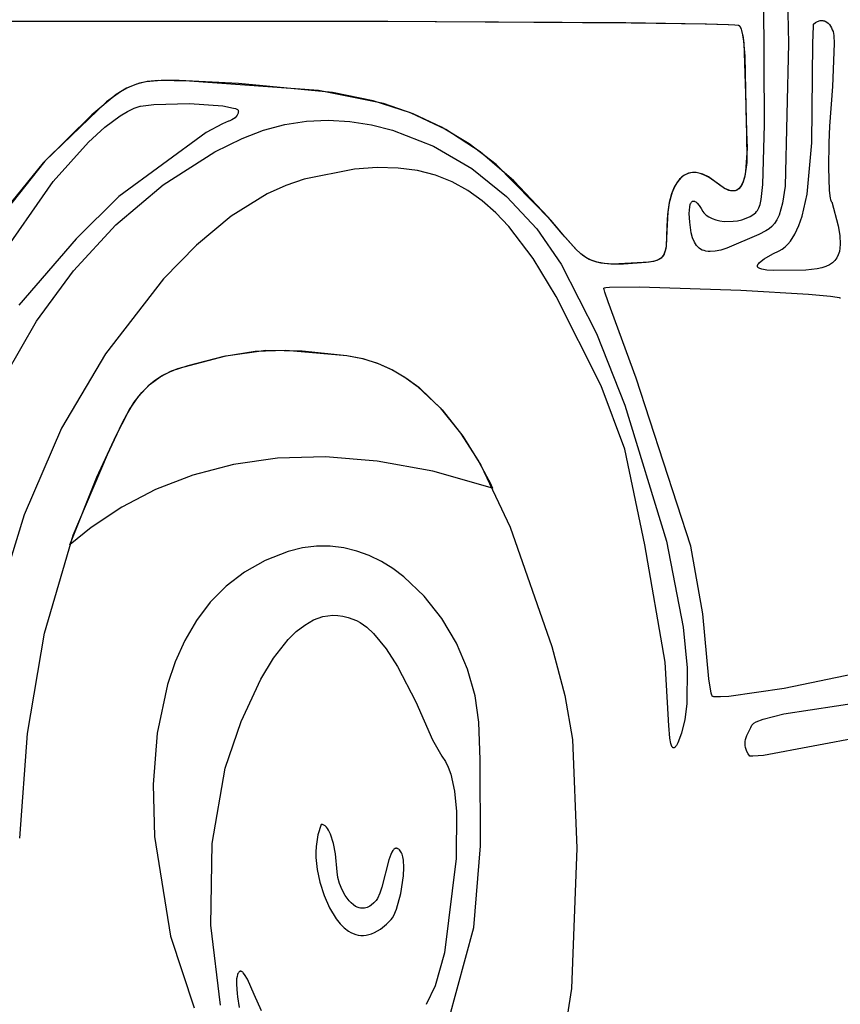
# Model space of a CAD drawing. Extents: x -74.1 to 10.8, y -36.7 to 44.6.
# Tile 178 of 199: x -22.4 to -20.5, y 0.1 to 2.3. Entities that reach past the tile are written whole.
import ezdxf

# ---------------------------------------------------------------- set-up
doc = ezdxf.new("R2010")
doc.units = 0

msp = doc.modelspace()

# ---------------------------------------------------------------- linework, layer by layer
at = {"layer": 'Layer 1', "color": 7, "linetype": 'CONTINUOUS'}
for p, q in [((-20.639637, 3.015648), (-20.627467, 2.294498)), ((-20.681338, 2.110646), (-20.6848, 2.761602)), ((-22.429894, 2.344782), (-21.567932, 2.34478)), ((-22.397723, 2.344841), (-21.530968, 2.344505)), ((-21.567932, 2.34478), (-20.994267, 2.341442)), ((-21.530968, 2.344505), (-20.982044, 2.341137)), ((-20.994267, 2.341442), (-20.815465, 2.338821)), ((-20.982044, 2.341137), (-20.811889, 2.338623)), ((-20.815465, 2.338821), (-20.763557, 2.3373)), ((-20.811889, 2.338623), (-20.762524, 2.337189)), ((-20.763557, 2.3373), (-20.748286, 2.33649)), ((-20.762524, 2.337189), (-20.747973, 2.336431)), ((-20.748286, 2.33649), (-20.740637, 2.335648)), ((-20.747973, 2.336431), (-20.740637, 2.335648)), ((-20.740637, 2.335648), (-20.740201, 2.335513)), ((-20.740637, 2.335648), (-20.739944, 2.335409)), ((-20.740201, 2.335513), (-20.739773, 2.335329)), ((-20.739944, 2.335409), (-20.73927, 2.335044)), ((-20.739773, 2.335329), (-20.739353, 2.335096)), ((-20.739353, 2.335096), (-20.73894, 2.334815)), ((-20.73927, 2.335044), (-20.738615, 2.334555)), ((-20.73894, 2.334815), (-20.738137, 2.334111)), ((-20.738615, 2.334555), (-20.73798, 2.333947)), ((-20.738137, 2.334111), (-20.737363, 2.333222)), ((-20.73798, 2.333947), (-20.737363, 2.333222)), ((-20.57097, 2.333579), (-20.570808, 2.335638)), ((-20.570808, 2.335638), (-20.570724, 2.336649)), ((-20.570724, 2.336649), (-20.570681, 2.33715)), ((-20.570681, 2.33715), (-20.570659, 2.3374)), ((-20.570659, 2.3374), (-20.570648, 2.337524)), ((-20.570648, 2.337524), (-20.570643, 2.337586)), ((-20.570635, 2.33765), (-20.566249, 2.341324)), ((-20.566249, 2.341324), (-20.561955, 2.34392)), ((-20.561955, 2.34392), (-20.55985, 2.344837)), ((-20.55985, 2.344837), (-20.557776, 2.345513)), ((-20.557776, 2.345513), (-20.555738, 2.345958)), ((-20.555738, 2.345958), (-20.553736, 2.346181)), ((-20.553736, 2.346181), (-20.551776, 2.346192)), ((-20.551776, 2.346192), (-20.549859, 2.346)), ((-20.549859, 2.346), (-20.547989, 2.345616)), ((-20.547989, 2.345616), (-20.546168, 2.345047)), ((-20.546168, 2.345047), (-20.5444, 2.344305)), ((-20.5444, 2.344305), (-20.541032, 2.342336)), ((-20.541032, 2.342336), (-20.53791, 2.339787)), ((-20.53791, 2.339787), (-20.535057, 2.336733)), ((-20.535057, 2.336733), (-20.532497, 2.333251)), ((-20.737363, 2.333222), (-20.736618, 2.332156)), ((-20.737363, 2.333222), (-20.736184, 2.331433)), ((-20.736618, 2.332156), (-20.735212, 2.32951)), ((-20.736184, 2.331433), (-20.735077, 2.329209)), ((-20.735212, 2.32951), (-20.733914, 2.326217)), ((-20.735077, 2.329209), (-20.733068, 2.323552)), ((-20.733914, 2.326217), (-20.731629, 2.317872)), ((-20.733068, 2.323552), (-20.729815, 2.30804)), ((-20.731629, 2.317872), (-20.728178, 2.295393)), ((-20.572515, 2.294617), (-20.57097, 2.333579)), ((-20.532497, 2.333251), (-20.530253, 2.329418)), ((-20.530253, 2.329418), (-20.528349, 2.325309)), ((-20.528349, 2.325309), (-20.526809, 2.321003)), ((-20.526809, 2.321003), (-20.525656, 2.316574)), ((-20.525656, 2.316574), (-20.524914, 2.312101)), ((-20.524914, 2.312101), (-20.523979, 2.294124)), ((-20.729815, 2.30804), (-20.725875, 2.265369)), ((-20.728178, 2.295393), (-20.72435, 2.180899)), ((-20.627467, 2.294498), (-20.634667, 1.971976)), ((-20.574295, 2.070308), (-20.572515, 2.294617)), ((-20.523979, 2.294124), (-20.528103, 2.196835)), ((-20.725875, 2.265369), (-20.722779, 2.112566)), ((-22.098122, 2.202584), (-22.120876, 2.19305)), ((-22.091585, 2.20453), (-22.10599, 2.199784)), ((-22.0742, 2.208221), (-22.098122, 2.202584)), ((-22.076538, 2.207837), (-22.091585, 2.20453)), ((-22.042861, 2.210873), (-22.076538, 2.207837)), ((-22.047415, 2.210718), (-22.0742, 2.208221)), ((-21.978472, 2.209316), (-22.047415, 2.210718)), ((-22.001647, 2.210369), (-22.042861, 2.210873)), ((-21.867704, 2.20362), (-22.001647, 2.210369)), ((-21.687418, 2.188048), (-21.978472, 2.209316)), ((-21.655869, 2.183497), (-21.867704, 2.20362)), ((-22.144159, 2.178863), (-22.199091, 2.133506)), ((-22.134528, 2.185236), (-22.165464, 2.162717)), ((-22.120876, 2.19305), (-22.144159, 2.178863)), ((-22.120166, 2.193414), (-22.134528, 2.185236)), ((-22.10599, 2.199784), (-22.120166, 2.193414)), ((-21.540564, 2.158462), (-21.687418, 2.188048)), ((-21.564418, 2.164959), (-21.655869, 2.183497)), ((-20.72435, 2.180899), (-20.721847, 2.095746)), ((-20.528103, 2.196835), (-20.534713, 2.107531)), ((-22.165464, 2.162717), (-22.304982, 2.028967)), ((-22.089295, 2.152719), (-22.058738, 2.15671)), ((-22.058738, 2.15671), (-21.97855, 2.158449)), ((-21.97855, 2.158449), (-21.903682, 2.15324)), ((-21.479857, 2.137925), (-21.564418, 2.164959)), ((-21.473735, 2.135496), (-21.540564, 2.158462)), ((-22.134785, 2.131212), (-22.118786, 2.14079)), ((-22.118786, 2.14079), (-22.103742, 2.147967)), ((-22.103742, 2.147967), (-22.089742, 2.152622)), ((-22.089742, 2.152622), (-22.089295, 2.152719)), ((-21.903682, 2.15324), (-21.878983, 2.148523)), ((-21.878983, 2.148523), (-21.874879, 2.147155)), ((-21.874879, 2.147155), (-21.871741, 2.145718)), ((-21.871741, 2.145718), (-21.870556, 2.144975)), ((-21.870045, 2.133678), (-21.870896, 2.132209)), ((-21.870556, 2.144975), (-21.869637, 2.144215)), ((-21.869362, 2.135164), (-21.870045, 2.133678)), ((-21.869637, 2.144215), (-21.869281, 2.143829)), ((-21.868851, 2.136661), (-21.869362, 2.135164)), ((-21.869281, 2.143829), (-21.868995, 2.143439)), ((-21.868995, 2.143439), (-21.86878, 2.143046)), ((-21.868519, 2.138164), (-21.868851, 2.136661)), ((-21.86878, 2.143046), (-21.868637, 2.142648)), ((-21.868637, 2.142648), (-21.868407, 2.141164)), ((-21.868369, 2.139667), (-21.868519, 2.138164)), ((-21.868407, 2.141164), (-21.868369, 2.139667)), ((-21.400119, 2.100261), (-21.479857, 2.137925)), ((-21.409893, 2.105623), (-21.473735, 2.135496)), ((-22.199091, 2.133506), (-22.308504, 2.025064)), ((-22.169292, 2.105336), (-22.134785, 2.131212)), ((-21.904012, 2.11321), (-21.940834, 2.092946)), ((-21.890643, 2.118646), (-21.904012, 2.11321)), ((-21.890549, 2.118678), (-21.890626, 2.118652)), ((-21.889938, 2.118886), (-21.890549, 2.118678)), ((-21.887564, 2.119775), (-21.889938, 2.118886)), ((-21.883161, 2.121793), (-21.887564, 2.119775)), ((-21.879254, 2.124093), (-21.883161, 2.121793)), ((-21.875881, 2.126627), (-21.879254, 2.124093)), ((-21.873082, 2.129348), (-21.875881, 2.126627)), ((-21.870896, 2.132209), (-21.873082, 2.129348)), ((-21.811803, 2.098741), (-21.763333, 2.111579)), ((-21.763333, 2.111579), (-21.714456, 2.118912)), ((-21.714456, 2.118912), (-21.665444, 2.121009)), ((-21.665444, 2.121009), (-21.616569, 2.118142)), ((-21.616569, 2.118142), (-21.568103, 2.110581)), ((-20.722779, 2.112566), (-20.720688, 2.058217)), ((-22.206555, 2.071303), (-22.169292, 2.105336)), ((-21.940834, 2.092946), (-22.137999, 1.949222)), ((-21.859593, 2.080126), (-21.811803, 2.098741)), ((-21.568103, 2.110581), (-21.520317, 2.098597)), ((-21.520317, 2.098597), (-21.427874, 2.062443)), ((-21.347981, 2.067753), (-21.409893, 2.105623)), ((-21.323138, 2.049833), (-21.400119, 2.100261)), ((-20.721847, 2.095746), (-20.721558, 2.02586)), ((-20.685128, 1.975618), (-20.681338, 2.110646)), ((-20.534713, 2.107531), (-20.535973, 2.069658)), ((-22.286511, 1.982632), (-22.206555, 2.071303)), ((-21.9211, 2.049459), (-21.859593, 2.080126)), ((-21.286941, 2.020791), (-21.347981, 2.067753)), ((-20.58528, 1.954315), (-20.574295, 2.070308)), ((-20.535973, 2.069658), (-20.53706, 2.014042)), ((-22.037918, 1.974822), (-21.9211, 2.049459)), ((-21.427874, 2.062443), (-21.341417, 2.011844)), ((-21.246848, 1.984506), (-21.323138, 2.049833)), ((-20.720688, 2.058217), (-20.723939, 2.004223)), ((-22.304982, 2.028967), (-22.408401, 1.898642)), ((-22.308504, 2.025064), (-22.392026, 1.92155)), ((-20.721558, 2.02586), (-20.725752, 1.994836)), ((-21.606032, 2.010639), (-21.71974, 1.988082)), ((-21.555009, 2.014364), (-21.606032, 2.010639)), ((-21.507794, 2.013182), (-21.555009, 2.014364)), ((-21.464077, 2.007256), (-21.507794, 2.013182)), ((-21.423549, 1.996749), (-21.464077, 2.007256)), ((-21.341417, 2.011844), (-21.263119, 1.948966)), ((-21.163244, 1.895225), (-21.286941, 2.020791)), ((-20.855246, 2.000366), (-20.858754, 1.998821)), ((-20.852974, 2.00116), (-20.857457, 1.999439)), ((-20.851581, 2.001573), (-20.855246, 2.000366)), ((-20.848244, 2.00234), (-20.852974, 2.00116)), ((-20.847757, 2.002427), (-20.851581, 2.001573)), ((-20.843261, 2.00295), (-20.848244, 2.00234)), ((-20.843771, 2.002916), (-20.847757, 2.002427)), ((-20.839621, 2.003023), (-20.843771, 2.002916)), ((-20.838023, 2.002962), (-20.843261, 2.00295)), ((-20.835306, 2.002735), (-20.839621, 2.003023)), ((-20.832524, 2.002348), (-20.838023, 2.002962)), ((-20.826171, 2.000915), (-20.835306, 2.002735)), ((-20.826762, 2.001079), (-20.832524, 2.002348)), ((-20.820731, 1.999126), (-20.826762, 2.001079)), ((-20.816348, 1.997337), (-20.826171, 2.000915)), ((-20.723939, 2.004223), (-20.726239, 1.992787)), ((-20.53706, 2.014042), (-20.535705, 1.96245)), ((-22.448279, 1.749906), (-22.286511, 1.982632)), ((-21.71974, 1.988082), (-21.761505, 1.974055)), ((-21.385898, 1.981823), (-21.423549, 1.996749)), ((-21.350816, 1.962642), (-21.385898, 1.981823)), ((-21.169182, 1.902148), (-21.246848, 1.984506)), ((-20.879379, 1.979331), (-20.884889, 1.969582)), ((-20.879081, 1.979784), (-20.883592, 1.972136)), ((-20.872992, 1.987707), (-20.879379, 1.979331)), ((-20.874007, 1.986547), (-20.879081, 1.979784)), ((-20.868355, 1.992309), (-20.874007, 1.986547)), ((-20.86946, 1.991311), (-20.872992, 1.987707)), ((-20.865696, 1.994486), (-20.86946, 1.991311)), ((-20.862107, 1.996954), (-20.868355, 1.992309)), ((-20.861696, 1.997205), (-20.865696, 1.994486)), ((-20.858754, 1.998821), (-20.862107, 1.996954)), ((-20.857457, 1.999439), (-20.861696, 1.997205)), ((-20.807849, 1.993058), (-20.820731, 1.999126)), ((-20.805821, 1.991888), (-20.816348, 1.997337)), ((-20.778946, 1.972207), (-20.807849, 1.993058)), ((-20.782619, 1.975011), (-20.805821, 1.991888)), ((-20.72931, 1.982711), (-20.733237, 1.974263)), ((-20.729529, 1.982133), (-20.731912, 1.976712)), ((-20.725752, 1.994836), (-20.729529, 1.982133)), ((-20.726239, 1.992787), (-20.72931, 1.982711)), ((-22.144688, 1.884721), (-22.037918, 1.974822)), ((-21.761505, 1.974055), (-21.802984, 1.955078)), ((-21.317992, 1.939368), (-21.350816, 1.962642)), ((-20.889554, 1.95869), (-20.896481, 1.934379)), ((-20.883592, 1.972136), (-20.890993, 1.954649)), ((-20.884889, 1.969582), (-20.889554, 1.95869)), ((-20.771363, 1.967223), (-20.782619, 1.975011)), ((-20.772025, 1.967611), (-20.778946, 1.972207)), ((-20.765654, 1.96431), (-20.772025, 1.967611)), ((-20.766267, 1.964584), (-20.771363, 1.967223)), ((-20.761509, 1.962736), (-20.766267, 1.964584)), ((-20.75981, 1.96224), (-20.765654, 1.96431)), ((-20.75708, 1.961646), (-20.761509, 1.962736)), ((-20.75708, 1.961646), (-20.75981, 1.96224)), ((-20.754474, 1.961335), (-20.75708, 1.961646)), ((-20.752969, 1.961281), (-20.75708, 1.961646)), ((-20.75199, 1.961299), (-20.754474, 1.961335)), ((-20.751029, 1.96136), (-20.752969, 1.961281)), ((-20.749624, 1.96153), (-20.75199, 1.961299)), ((-20.749165, 1.961608), (-20.751029, 1.96136)), ((-20.747374, 1.962019), (-20.749624, 1.96153)), ((-20.747374, 1.962019), (-20.749165, 1.961608)), ((-20.745238, 1.962759), (-20.747374, 1.962019)), ((-20.745656, 1.962592), (-20.747374, 1.962019)), ((-20.744009, 1.96332), (-20.745656, 1.962592)), ((-20.743212, 1.963741), (-20.745238, 1.962759)), ((-20.742433, 1.9642), (-20.744009, 1.96332)), ((-20.741295, 1.964957), (-20.743212, 1.963741)), ((-20.740924, 1.965228), (-20.742433, 1.9642)), ((-20.739483, 1.966399), (-20.741295, 1.964957)), ((-20.738108, 1.96771), (-20.740924, 1.965228)), ((-20.737774, 1.968059), (-20.739483, 1.966399)), ((-20.735549, 1.970733), (-20.738108, 1.96771)), ((-20.734653, 1.971999), (-20.737774, 1.968059)), ((-20.733237, 1.974263), (-20.735549, 1.970733)), ((-20.731912, 1.976712), (-20.734653, 1.971999)), ((-20.688813, 1.941996), (-20.685128, 1.975618)), ((-20.634667, 1.971976), (-20.640651, 1.933436)), ((-20.535705, 1.96245), (-20.533402, 1.944965)), ((-22.137999, 1.949222), (-22.233997, 1.853294)), ((-21.802984, 1.955078), (-21.884462, 1.904104)), ((-21.287117, 1.912165), (-21.317992, 1.939368)), ((-21.263119, 1.948966), (-21.195157, 1.875975)), ((-20.896481, 1.934379), (-20.900422, 1.908213)), ((-20.896346, 1.935017), (-20.899782, 1.914168)), ((-20.890993, 1.954649), (-20.896346, 1.935017)), ((-20.847931, 1.933016), (-20.846998, 1.934842)), ((-20.846998, 1.934842), (-20.845953, 1.93631)), ((-20.845953, 1.93631), (-20.845389, 1.936908)), ((-20.845389, 1.936908), (-20.844799, 1.937413)), ((-20.844799, 1.937413), (-20.844182, 1.937826)), ((-20.844182, 1.937826), (-20.843539, 1.938145)), ((-20.843539, 1.938145), (-20.84287, 1.93837)), ((-20.84287, 1.93837), (-20.842175, 1.9385)), ((-20.842175, 1.9385), (-20.841455, 1.938534)), ((-20.841455, 1.938534), (-20.84071, 1.938472)), ((-20.84071, 1.938472), (-20.83994, 1.938312)), ((-20.83994, 1.938312), (-20.839147, 1.938054)), ((-20.839147, 1.938054), (-20.838329, 1.937698)), ((-20.838329, 1.937698), (-20.836622, 1.936686)), ((-20.836622, 1.936686), (-20.834824, 1.935271)), ((-20.834824, 1.935271), (-20.832937, 1.933445)), ((-20.691213, 1.93106), (-20.688813, 1.941996)), ((-20.59648, 1.904667), (-20.58528, 1.954315)), ((-20.533402, 1.944965), (-20.532609, 1.94192)), ((-20.532609, 1.94192), (-20.53172, 1.93949)), ((-20.53172, 1.93949), (-20.531238, 1.93852)), ((-20.531238, 1.93852), (-20.530731, 1.937719)), ((-20.530731, 1.937719), (-20.530197, 1.937093)), ((-20.530197, 1.937093), (-20.529921, 1.936848)), ((-20.529921, 1.936848), (-20.529637, 1.936648)), ((-20.529637, 1.936648), (-20.515476, 1.882982)), ((-21.257881, 1.881195), (-21.287117, 1.912165)), ((-20.899782, 1.914168), (-20.901678, 1.8714)), ((-20.851123, 1.91068), (-20.850036, 1.925441)), ((-20.850036, 1.925441), (-20.84875, 1.930836)), ((-20.84875, 1.930836), (-20.847931, 1.933016)), ((-20.832937, 1.933445), (-20.828904, 1.928539)), ((-20.828904, 1.928539), (-20.824545, 1.921922)), ((-20.824545, 1.921922), (-20.820648, 1.915079)), ((-20.820648, 1.915079), (-20.818536, 1.912215)), ((-20.818536, 1.912215), (-20.816072, 1.909534)), ((-20.705701, 1.908867), (-20.701017, 1.912837)), ((-20.701017, 1.912837), (-20.699089, 1.914896)), ((-20.699089, 1.914896), (-20.697284, 1.917223)), ((-20.697284, 1.917223), (-20.695598, 1.919909)), ((-20.695598, 1.919909), (-20.694026, 1.923049)), ((-20.694026, 1.923049), (-20.691213, 1.93106)), ((-20.640651, 1.933436), (-20.648617, 1.906347)), ((-21.884462, 1.904104), (-21.962942, 1.838815)), ((-21.13676, 1.863978), (-21.169182, 1.902148)), ((-21.14699, 1.876056), (-21.163244, 1.895225)), ((-20.900422, 1.908213), (-20.901637, 1.881912)), ((-20.850092, 1.890942), (-20.851123, 1.91068)), ((-20.846514, 1.866491), (-20.850092, 1.890942)), ((-20.816072, 1.909534), (-20.813279, 1.907038)), ((-20.813279, 1.907038), (-20.806794, 1.902612)), ((-20.806794, 1.902612), (-20.79926, 1.898957)), ((-20.79926, 1.898957), (-20.790857, 1.896089)), ((-20.790857, 1.896089), (-20.781763, 1.894029)), ((-20.781763, 1.894029), (-20.772159, 1.892796)), ((-20.772159, 1.892796), (-20.752137, 1.892881)), ((-20.752137, 1.892881), (-20.742077, 1.894239)), ((-20.742077, 1.894239), (-20.732225, 1.896497)), ((-20.732225, 1.896497), (-20.722758, 1.899675)), ((-20.722758, 1.899675), (-20.713857, 1.903792)), ((-20.713857, 1.903792), (-20.705701, 1.908867)), ((-20.653392, 1.896256), (-20.65872, 1.888017)), ((-20.648617, 1.906347), (-20.653392, 1.896256)), ((-20.603905, 1.883095), (-20.59648, 1.904667)), ((-22.240361, 1.7814), (-22.144688, 1.884721)), ((-21.203085, 1.808607), (-21.257881, 1.881195)), ((-21.195157, 1.875975), (-21.140184, 1.795876)), ((-21.131815, 1.858117), (-21.14699, 1.876056)), ((-20.901637, 1.881912), (-20.903484, 1.836276)), ((-20.901678, 1.8714), (-20.903427, 1.8367)), ((-20.678219, 1.871054), (-20.694339, 1.86284)), ((-20.671115, 1.875753), (-20.678219, 1.871054)), ((-20.664621, 1.881295), (-20.671115, 1.875753)), ((-20.65872, 1.888017), (-20.664621, 1.881295)), ((-20.612699, 1.864133), (-20.603905, 1.883095)), ((-20.515476, 1.882982), (-20.511571, 1.860559)), ((-22.233997, 1.853294), (-22.363373, 1.703937)), ((-21.105193, 1.828202), (-21.13676, 1.863978)), ((-21.106957, 1.829992), (-21.131815, 1.858117)), ((-20.843492, 1.855335), (-20.846514, 1.866491)), ((-20.839588, 1.84593), (-20.843492, 1.855335)), ((-20.837278, 1.84188), (-20.839588, 1.84593)), ((-20.694339, 1.86284), (-20.766083, 1.831992)), ((-20.628703, 1.841313), (-20.622974, 1.848114)), ((-20.622974, 1.848114), (-20.612699, 1.864133)), ((-20.511571, 1.860559), (-20.510424, 1.841023)), ((-21.962942, 1.838815), (-22.037187, 1.762866)), ((-21.095801, 1.819489), (-21.106957, 1.829992)), ((-21.091273, 1.815849), (-21.105193, 1.828202)), ((-20.905902, 1.824706), (-20.907701, 1.819842)), ((-20.904893, 1.828473), (-20.906863, 1.821883)), ((-20.903427, 1.8367), (-20.905902, 1.824706)), ((-20.903484, 1.836276), (-20.904893, 1.828473)), ((-20.834715, 1.838262), (-20.837278, 1.84188)), ((-20.831887, 1.835075), (-20.834715, 1.838262)), ((-20.828783, 1.832317), (-20.831887, 1.835075)), ((-20.825394, 1.829985), (-20.828783, 1.832317)), ((-20.821707, 1.828079), (-20.825394, 1.829985)), ((-20.817712, 1.826596), (-20.821707, 1.828079)), ((-20.813398, 1.825534), (-20.817712, 1.826596)), ((-20.808754, 1.824892), (-20.813398, 1.825534)), ((-20.803769, 1.824667), (-20.808754, 1.824892)), ((-20.792732, 1.825465), (-20.803769, 1.824667)), ((-20.780199, 1.827911), (-20.792732, 1.825465)), ((-20.766083, 1.831992), (-20.780199, 1.827911)), ((-20.662197, 1.81939), (-20.648425, 1.826236)), ((-20.648425, 1.826236), (-20.641414, 1.830332)), ((-20.641414, 1.830332), (-20.634845, 1.835371)), ((-20.634845, 1.835371), (-20.628703, 1.841313)), ((-20.512513, 1.824335), (-20.514922, 1.817046)), ((-20.511034, 1.832326), (-20.512513, 1.824335)), ((-20.510424, 1.841023), (-20.511034, 1.832326)), ((-21.151125, 1.722907), (-21.203085, 1.808607)), ((-21.084512, 1.811148), (-21.095801, 1.819489)), ((-21.084149, 1.810921), (-21.091273, 1.815849)), ((-21.072353, 1.804811), (-21.084512, 1.811148)), ((-21.076676, 1.806774), (-21.084149, 1.810921)), ((-21.068675, 1.803369), (-21.076676, 1.806774)), ((-21.058586, 1.80032), (-21.072353, 1.804811)), ((-21.059965, 1.800667), (-21.068675, 1.803369)), ((-21.050367, 1.798631), (-21.059965, 1.800667)), ((-21.042477, 1.797516), (-21.058586, 1.80032)), ((-20.941715, 1.800383), (-21.023287, 1.796242)), ((-20.931754, 1.802198), (-20.948627, 1.799551)), ((-20.929294, 1.802827), (-20.941715, 1.800383)), ((-20.925085, 1.804165), (-20.931754, 1.802198)), ((-20.924178, 1.804508), (-20.929294, 1.802827)), ((-20.919475, 1.806716), (-20.925085, 1.804165)), ((-20.919732, 1.806572), (-20.924178, 1.804508)), ((-20.915907, 1.809079), (-20.919732, 1.806572)), ((-20.917038, 1.808245), (-20.919475, 1.806716)), ((-20.914832, 1.809963), (-20.917038, 1.808245)), ((-20.912658, 1.812087), (-20.915907, 1.809079)), ((-20.912845, 1.811883), (-20.914832, 1.809963)), ((-20.911066, 1.814022), (-20.912845, 1.811883)), ((-20.909938, 1.815655), (-20.912658, 1.812087)), ((-20.909483, 1.816391), (-20.911066, 1.814022)), ((-20.907701, 1.819842), (-20.909938, 1.815655)), ((-20.908086, 1.819007), (-20.909483, 1.816391)), ((-20.906863, 1.821883), (-20.908086, 1.819007)), ((-20.693639, 1.798833), (-20.68904, 1.803021)), ((-20.68904, 1.803021), (-20.682369, 1.807817)), ((-20.682369, 1.807817), (-20.662197, 1.81939)), ((-20.522765, 1.804556), (-20.52832, 1.799343)), ((-20.518319, 1.810455), (-20.522765, 1.804556)), ((-20.514922, 1.817046), (-20.518319, 1.810455)), ((-22.32389, 1.667104), (-22.240361, 1.7814)), ((-21.140184, 1.795876), (-21.060256, 1.639346)), ((-21.027786, 1.796398), (-21.050367, 1.798631)), ((-21.023287, 1.796242), (-21.042477, 1.797516)), ((-20.999493, 1.796362), (-21.027786, 1.796398)), ((-20.948627, 1.799551), (-20.999493, 1.796362)), ((-20.697242, 1.792118), (-20.697169, 1.792844)), ((-20.697215, 1.791422), (-20.697242, 1.792118)), ((-20.69709, 1.790756), (-20.697215, 1.791422)), ((-20.697169, 1.792844), (-20.696992, 1.793602)), ((-20.696869, 1.790119), (-20.69709, 1.790756)), ((-20.696992, 1.793602), (-20.696711, 1.794391)), ((-20.696555, 1.789511), (-20.696869, 1.790119)), ((-20.696711, 1.794391), (-20.696322, 1.795212)), ((-20.69615, 1.78893), (-20.696555, 1.789511)), ((-20.696322, 1.795212), (-20.69521, 1.796954)), ((-20.695657, 1.788377), (-20.69615, 1.78893)), ((-20.695078, 1.787851), (-20.695657, 1.788377)), ((-20.69521, 1.796954), (-20.693639, 1.798833)), ((-20.693671, 1.786875), (-20.695078, 1.787851)), ((-20.691949, 1.785999), (-20.693671, 1.786875)), ((-20.687637, 1.784523), (-20.691949, 1.785999)), ((-20.676083, 1.782541), (-20.687637, 1.784523)), ((-20.661652, 1.781581), (-20.676083, 1.782541)), ((-20.588293, 1.782224), (-20.661652, 1.781581)), ((-20.562828, 1.785268), (-20.588293, 1.782224)), ((-20.552238, 1.787781), (-20.562828, 1.785268)), ((-20.542996, 1.790961), (-20.552238, 1.787781)), ((-20.535044, 1.794813), (-20.542996, 1.790961)), ((-20.52832, 1.799343), (-20.535044, 1.794813)), ((-22.037187, 1.762866), (-22.168038, 1.593604)), ((-21.043637, 1.74163), (-21.043634, 1.741701)), ((-21.043633, 1.741533), (-21.043637, 1.74163)), ((-21.043634, 1.741701), (-21.043626, 1.741744)), ((-21.043611, 1.741299), (-21.043633, 1.741533)), ((-21.043626, 1.741744), (-21.043613, 1.741787)), ((-21.043613, 1.741787), (-21.043596, 1.74183)), ((-21.043505, 1.74067), (-21.043611, 1.741299)), ((-21.043596, 1.74183), (-21.043575, 1.741873)), ((-21.043575, 1.741873), (-21.043517, 1.741957)), ((-21.043517, 1.741957), (-21.043442, 1.74204)), ((-21.043053, 1.738789), (-21.043505, 1.74067)), ((-21.043442, 1.74204), (-21.043349, 1.742122)), ((-21.043349, 1.742122), (-21.043108, 1.742281)), ((-21.043108, 1.742281), (-21.042795, 1.742437)), ((-21.041222, 1.732619), (-21.043053, 1.738789)), ((-21.042795, 1.742437), (-21.041958, 1.742733)), ((-21.041958, 1.742733), (-21.039457, 1.74327)), ((-21.039457, 1.74327), (-21.031309, 1.744128)), ((-21.031309, 1.744128), (-20.963467, 1.744974)), ((-20.963467, 1.744974), (-20.734766, 1.737528)), ((-20.734766, 1.737528), (-20.582146, 1.72854)), ((-21.049753, 1.521842), (-21.151125, 1.722907)), ((-21.034116, 1.711384), (-21.041222, 1.732619)), ((-20.970661, 1.538455), (-21.034116, 1.711384)), ((-20.582146, 1.72854), (-20.532179, 1.723907)), ((-20.532179, 1.723907), (-20.517346, 1.721709)), ((-20.517346, 1.721709), (-20.512912, 1.720659)), ((-20.512912, 1.720659), (-20.511497, 1.720148)), ((-20.511497, 1.720148), (-20.510997, 1.719897)), ((-20.510997, 1.719897), (-20.510799, 1.719772)), ((-20.510799, 1.719772), (-20.510637, 1.719648)), ((-20.510637, 1.719648), (-20.510288, 1.719255)), ((-22.394226, 1.544076), (-22.32389, 1.667104)), ((-21.060256, 1.639346), (-20.99611, 1.477998)), ((-21.89666, 1.589398), (-21.806556, 1.601616)), ((-21.83027, 1.599851), (-21.761415, 1.602168)), ((-21.806556, 1.601616), (-21.724341, 1.600354)), ((-21.761415, 1.602168), (-21.623637, 1.589648)), ((-21.724341, 1.600354), (-21.623637, 1.589648)), ((-22.168038, 1.593604), (-22.267138, 1.425557)), ((-22.004569, 1.56036), (-21.89666, 1.589398)), ((-21.981793, 1.567249), (-21.900345, 1.588607)), ((-21.900345, 1.588607), (-21.83027, 1.599851)), ((-21.623637, 1.589648), (-21.587453, 1.582926)), ((-21.623637, 1.589648), (-21.588252, 1.583139)), ((-21.588252, 1.583139), (-21.554713, 1.572712)), ((-21.587453, 1.582926), (-21.5532, 1.572109)), ((-22.023147, 1.553449), (-22.004569, 1.56036)), ((-22.019013, 1.555191), (-21.981793, 1.567249)), ((-21.554713, 1.572712), (-21.522964, 1.558664)), ((-21.5532, 1.572109), (-21.520817, 1.557512)), ((-21.522964, 1.558664), (-21.492949, 1.541288)), ((-21.520817, 1.557512), (-21.490238, 1.539451)), ((-22.069245, 1.523694), (-22.055336, 1.534985)), ((-22.067189, 1.525514), (-22.044889, 1.542032)), ((-22.055336, 1.534985), (-22.04002, 1.544947)), ((-22.044889, 1.542032), (-22.019013, 1.555191)), ((-22.04002, 1.544947), (-22.023147, 1.553449)), ((-21.492949, 1.541288), (-21.464608, 1.520879)), ((-21.490238, 1.539451), (-21.461401, 1.51824)), ((-20.847585, 1.159454), (-20.970661, 1.538455)), ((-22.093434, 1.49765), (-22.069245, 1.523694)), ((-22.086454, 1.506113), (-22.067189, 1.525514)), ((-21.464608, 1.520879), (-21.412724, 1.472143)), ((-21.461401, 1.51824), (-21.408696, 1.467631)), ((-20.996426, 1.378305), (-21.049753, 1.521842)), ((-22.113776, 1.467862), (-22.093434, 1.49765)), ((-22.103227, 1.484306), (-22.086454, 1.506113)), ((-22.131458, 1.435377), (-22.113776, 1.467862)), ((-22.118047, 1.460569), (-22.103227, 1.484306)), ((-21.412724, 1.472143), (-21.366856, 1.414812)), ((-21.408696, 1.467631), (-21.362193, 1.408206)), ((-20.99611, 1.477998), (-20.902131, 1.170809)), ((-22.143997, 1.409215), (-22.118047, 1.460569)), ((-22.267138, 1.425557), (-22.351492, 1.230213)), ((-22.163603, 1.366508), (-22.131458, 1.435377)), ((-22.187428, 1.315576), (-22.143997, 1.409215)), ((-21.366856, 1.414812), (-21.326544, 1.351244)), ((-21.362193, 1.408206), (-21.321383, 1.342485)), ((-20.951274, 1.162618), (-20.996426, 1.378305)), ((-22.241308, 1.18419), (-22.163603, 1.366508)), ((-21.780067, 1.35815), (-21.879668, 1.344083)), ((-21.672078, 1.361085), (-21.780067, 1.35815)), ((-21.555391, 1.351645), (-21.672078, 1.361085)), ((-21.879668, 1.344083), (-21.971189, 1.320127)), ((-21.429696, 1.328586), (-21.555391, 1.351645)), ((-21.326544, 1.351244), (-21.308329, 1.317858)), ((-21.321383, 1.342485), (-21.254803, 1.202236)), ((-22.248635, 1.162655), (-22.187428, 1.315576)), ((-21.971189, 1.320127), (-22.054939, 1.287526)), ((-21.294684, 1.290664), (-21.429696, 1.328586)), ((-21.308329, 1.317858), (-21.299682, 1.300893)), ((-21.299682, 1.300893), (-21.295471, 1.292359)), ((-21.295471, 1.292359), (-21.294949, 1.29129)), ((-21.294949, 1.29129), (-21.294689, 1.290755)), ((-21.294689, 1.290755), (-21.294657, 1.290688)), ((-21.29464, 1.290655), (-21.294684, 1.290664)), ((-22.054939, 1.287526), (-22.131228, 1.247523)), ((-22.131228, 1.247523), (-22.200366, 1.201361)), ((-22.351492, 1.230213), (-22.413868, 1.028282)), ((-22.200366, 1.201361), (-22.232349, 1.176359)), ((-21.254803, 1.202236), (-21.161344, 0.932931)), ((-22.305692, 0.963306), (-22.241308, 1.18419)), ((-22.248539, 1.162733), (-22.248598, 1.162682)), ((-22.248421, 1.162835), (-22.248539, 1.162733)), ((-22.248185, 1.163038), (-22.248421, 1.162835)), ((-22.247711, 1.163446), (-22.248185, 1.163038)), ((-22.232349, 1.176359), (-22.247711, 1.163446)), ((-21.691793, 1.159462), (-21.723418, 1.155625)), ((-21.660853, 1.159398), (-21.691793, 1.159462)), ((-21.63069, 1.155671), (-21.660853, 1.159398)), ((-20.905508, 0.897772), (-20.951274, 1.162618)), ((-20.902131, 1.170809), (-20.864505, 0.976575)), ((-20.820675, 1.006476), (-20.847585, 1.159454)), ((-21.755637, 1.147648), (-21.807861, 1.127364)), ((-21.723418, 1.155625), (-21.755637, 1.147648)), ((-21.601396, 1.148518), (-21.63069, 1.155671)), ((-21.573063, 1.138178), (-21.601396, 1.148518)), ((-21.545784, 1.124889), (-21.573063, 1.138178)), ((-21.807861, 1.127364), (-21.854437, 1.101154)), ((-21.519651, 1.108889), (-21.545784, 1.124889)), ((-21.854437, 1.101154), (-21.895598, 1.069512)), ((-21.494755, 1.090414), (-21.519651, 1.108889)), ((-21.449044, 1.046997), (-21.494755, 1.090414)), ((-21.895598, 1.069512), (-21.931576, 1.032933)), ((-21.409389, 0.99654), (-21.449044, 1.046997)), ((-21.931576, 1.032933), (-21.962604, 0.991912)), ((-21.688194, 0.997231), (-21.677511, 1.000457)), ((-21.677511, 1.000457), (-21.666578, 1.002583)), ((-21.666578, 1.002583), (-21.655396, 1.003548)), ((-21.655396, 1.003548), (-21.643965, 1.003288)), ((-21.643965, 1.003288), (-21.632288, 1.00174)), ((-21.632288, 1.00174), (-21.620365, 0.998842)), ((-20.807207, 0.860061), (-20.820675, 1.006476)), ((-21.962604, 0.991912), (-21.988914, 0.946941)), ((-21.737807, 0.966795), (-21.718727, 0.98158)), ((-21.718727, 0.98158), (-21.698625, 0.992967)), ((-21.698625, 0.992967), (-21.688194, 0.997231)), ((-21.620365, 0.998842), (-21.601637, 0.991648)), ((-21.601637, 0.991648), (-21.593696, 0.987456)), ((-21.593696, 0.987456), (-21.578146, 0.976537)), ((-21.376526, 0.940948), (-21.409389, 0.99654)), ((-22.343838, 0.736712), (-22.305692, 0.963306)), ((-21.755856, 0.949113), (-21.737807, 0.966795)), ((-21.578146, 0.976537), (-21.563091, 0.962674)), ((-21.563091, 0.962674), (-21.534728, 0.928182)), ((-20.864505, 0.976575), (-20.855795, 0.885305)), ((-21.988914, 0.946941), (-22.010738, 0.898517)), ((-21.788823, 0.907062), (-21.755856, 0.949113)), ((-21.351191, 0.882123), (-21.376526, 0.940948)), ((-21.534728, 0.928182), (-21.509126, 0.888124)), ((-21.161344, 0.932931), (-21.131733, 0.822709)), ((-22.010738, 0.898517), (-22.028309, 0.847133)), ((-21.81755, 0.859431), (-21.788823, 0.907062)), ((-20.897637, 0.767691), (-20.905508, 0.897772)), ((-20.310034, 0.906765), (-20.636719, 0.838305)), ((-21.509126, 0.888124), (-21.468275, 0.80788)), ((-21.334122, 0.821969), (-21.351191, 0.882123)), ((-20.855795, 0.885305), (-20.856681, 0.803825)), ((-22.028309, 0.847133), (-22.05162, 0.737463)), ((-21.861975, 0.763444), (-21.81755, 0.859431)), ((-20.8017, 0.827608), (-20.807207, 0.860061)), ((-21.131733, 0.822709), (-21.114626, 0.722945)), ((-20.800407, 0.823413), (-20.8017, 0.827608)), ((-20.799782, 0.821999), (-20.800407, 0.823413)), ((-20.636719, 0.838305), (-20.761548, 0.820484)), ((-21.468275, 0.80788), (-21.430018, 0.722394)), ((-21.326055, 0.762389), (-21.334122, 0.821969)), ((-20.856681, 0.803825), (-20.861394, 0.768137)), ((-20.799475, 0.821471), (-20.799782, 0.821999)), ((-20.799172, 0.821065), (-20.799475, 0.821471)), ((-20.799022, 0.820908), (-20.799172, 0.821065)), ((-20.798873, 0.820783), (-20.799022, 0.820908)), ((-20.798725, 0.820689), (-20.798873, 0.820783)), ((-20.798463, 0.820533), (-20.798725, 0.820689)), ((-20.797943, 0.820265), (-20.798463, 0.820533)), ((-20.797302, 0.820024), (-20.797943, 0.820265)), ((-20.795664, 0.819621), (-20.797302, 0.820024)), ((-20.793562, 0.819324), (-20.795664, 0.819621)), ((-20.780763, 0.819147), (-20.793562, 0.819324)), ((-20.761548, 0.820484), (-20.780763, 0.819147)), ((-20.637496, 0.781359), (-20.387441, 0.819425)), ((-20.684521, 0.769205), (-20.637496, 0.781359)), ((-21.898397, 0.658165), (-21.861975, 0.763444)), ((-21.323153, 0.677442), (-21.326055, 0.762389)), ((-20.897637, 0.767618), (-20.897637, 0.767691)), ((-20.897637, 0.767474), (-20.897637, 0.767618)), ((-20.897634, 0.766278), (-20.897637, 0.767474)), ((-20.897378, 0.754529), (-20.897634, 0.766278)), ((-20.861394, 0.768137), (-20.868949, 0.737642)), ((-20.709695, 0.755532), (-20.709267, 0.756263)), ((-20.709267, 0.756263), (-20.708704, 0.757015)), ((-20.708704, 0.757015), (-20.707215, 0.758523)), ((-20.707215, 0.758523), (-20.705255, 0.760038)), ((-20.705255, 0.760038), (-20.699988, 0.763082)), ((-20.699988, 0.763082), (-20.684521, 0.769205)), ((-22.361636, 0.50067), (-22.343838, 0.736712)), ((-22.05162, 0.737463), (-22.060705, 0.621887)), ((-20.89513, 0.726238), (-20.897378, 0.754529)), ((-20.868949, 0.737642), (-20.876876, 0.715973)), ((-20.721181, 0.731881), (-20.712268, 0.750459)), ((-20.712268, 0.750459), (-20.709695, 0.755532)), ((-20.363001, 0.747067), (-20.683578, 0.687367)), ((-21.430018, 0.722394), (-21.40929, 0.685325)), ((-21.114626, 0.722945), (-21.104648, 0.477952)), ((-20.892804, 0.714065), (-20.89513, 0.726238)), ((-20.891268, 0.709427), (-20.892804, 0.714065)), ((-20.876876, 0.715973), (-20.880239, 0.709575)), ((-20.725262, 0.714429), (-20.724887, 0.718804)), ((-20.725116, 0.70999), (-20.725262, 0.714429)), ((-20.724887, 0.718804), (-20.724045, 0.723149)), ((-20.724045, 0.723149), (-20.721181, 0.731881)), ((-20.890398, 0.70759), (-20.891268, 0.709427)), ((-20.889456, 0.70612), (-20.890398, 0.70759)), ((-20.888957, 0.705533), (-20.889456, 0.70612)), ((-20.888439, 0.705051), (-20.888957, 0.705533)), ((-20.887902, 0.704677), (-20.888439, 0.705051)), ((-20.887626, 0.704532), (-20.887902, 0.704677)), ((-20.887346, 0.704416), (-20.887626, 0.704532)), ((-20.88706, 0.704329), (-20.887346, 0.704416)), ((-20.886769, 0.704273), (-20.88706, 0.704329)), ((-20.886473, 0.704246), (-20.886769, 0.704273)), ((-20.886172, 0.704251), (-20.886473, 0.704246)), ((-20.885867, 0.704287), (-20.886172, 0.704251)), ((-20.885555, 0.704355), (-20.885867, 0.704287)), ((-20.885239, 0.704455), (-20.885555, 0.704355)), ((-20.88459, 0.704756), (-20.885239, 0.704455)), ((-20.88392, 0.705193), (-20.88459, 0.704756)), ((-20.883229, 0.705771), (-20.88392, 0.705193)), ((-20.881779, 0.707366), (-20.883229, 0.705771)), ((-20.880239, 0.709575), (-20.881779, 0.707366)), ((-20.724393, 0.705453), (-20.725116, 0.70999)), ((-20.72304, 0.700785), (-20.724393, 0.705453)), ((-20.721, 0.695952), (-20.72304, 0.700785)), ((-20.718219, 0.69092), (-20.721, 0.695952)), ((-20.714643, 0.685657), (-20.718219, 0.69092)), ((-21.40929, 0.685325), (-21.401294, 0.673598)), ((-21.401294, 0.673598), (-21.394722, 0.660437)), ((-21.322425, 0.482837), (-21.323153, 0.677442)), ((-20.714572, 0.685621), (-20.71463, 0.685645)), ((-20.714422, 0.685578), (-20.714572, 0.685621)), ((-20.714225, 0.685541), (-20.714422, 0.685578)), ((-20.713703, 0.685486), (-20.714225, 0.685541)), ((-20.71218, 0.685444), (-20.713703, 0.685486)), ((-20.707583, 0.685587), (-20.71218, 0.685444)), ((-20.683578, 0.687367), (-20.707583, 0.685587)), ((-21.927426, 0.488554), (-21.898397, 0.658165)), ((-21.394722, 0.660437), (-21.38919, 0.644662)), ((-21.38919, 0.644662), (-21.381055, 0.606274)), ((-22.060705, 0.621887), (-22.057425, 0.504359)), ((-21.381055, 0.606274), (-21.376511, 0.560444)), ((-21.376511, 0.560444), (-21.37669, 0.454501)), ((-21.681637, 0.531648), (-21.68895, 0.507724)), ((-21.679999, 0.531544), (-21.681637, 0.531648)), ((-21.678405, 0.531235), (-21.679999, 0.531544)), ((-21.676856, 0.530729), (-21.678405, 0.531235)), ((-21.675351, 0.530035), (-21.676856, 0.530729)), ((-21.673889, 0.529159), (-21.675351, 0.530035)), ((-21.672471, 0.52811), (-21.673889, 0.529159)), ((-21.669762, 0.525523), (-21.672471, 0.52811)), ((-21.667219, 0.522335), (-21.669762, 0.525523)), ((-21.66484, 0.518607), (-21.667219, 0.522335)), ((-21.660555, 0.50978), (-21.66484, 0.518607)), ((-22.057425, 0.504359), (-22.021201, 0.279271)), ((-21.68895, 0.507724), (-21.692887, 0.482008)), ((-21.653778, 0.488367), (-21.660555, 0.50978)), ((-21.930718, 0.304304), (-21.927426, 0.488554)), ((-21.692887, 0.482008), (-21.69359, 0.468971)), ((-21.69359, 0.468971), (-21.693442, 0.456609)), ((-21.649193, 0.465232), (-21.653778, 0.488367)), ((-21.522167, 0.468593), (-21.52438, 0.463733)), ((-21.519821, 0.472528), (-21.522167, 0.468593)), ((-21.518591, 0.474112), (-21.519821, 0.472528)), ((-21.517319, 0.475419), (-21.518591, 0.474112)), ((-21.516001, 0.476437), (-21.517319, 0.475419)), ((-21.515325, 0.476832), (-21.516001, 0.476437)), ((-21.514636, 0.477148), (-21.515325, 0.476832)), ((-21.513935, 0.477385), (-21.514636, 0.477148)), ((-21.51322, 0.47754), (-21.513935, 0.477385)), ((-21.512492, 0.477612), (-21.51322, 0.47754)), ((-21.51175, 0.477597), (-21.512492, 0.477612)), ((-21.510994, 0.477496), (-21.51175, 0.477597)), ((-21.510223, 0.477305), (-21.510994, 0.477496)), ((-21.509438, 0.477023), (-21.510223, 0.477305)), ((-21.508637, 0.476648), (-21.509438, 0.477023)), ((-21.506618, 0.475417), (-21.508637, 0.476648)), ((-21.504775, 0.473842), (-21.506618, 0.475417)), ((-21.503104, 0.471941), (-21.504775, 0.473842)), ((-21.501601, 0.469729), (-21.503104, 0.471941)), ((-21.500261, 0.467224), (-21.501601, 0.469729)), ((-21.49908, 0.46444), (-21.500261, 0.467224)), ((-21.337464, 0.298753), (-21.322425, 0.482837)), ((-21.104648, 0.477952), (-21.116787, 0.161053)), ((-21.693442, 0.456609), (-21.690559, 0.429945)), ((-21.645512, 0.424696), (-21.649193, 0.465232)), ((-21.5285, 0.451705), (-21.544356, 0.390164)), ((-21.52438, 0.463733), (-21.5285, 0.451705)), ((-21.497174, 0.458106), (-21.49908, 0.46444)), ((-21.495847, 0.450855), (-21.497174, 0.458106)), ((-21.494786, 0.43413), (-21.495847, 0.450855)), ((-21.37669, 0.454501), (-21.403558, 0.241786)), ((-21.690559, 0.429945), (-21.684354, 0.400908)), ((-21.643703, 0.411777), (-21.645512, 0.424696)), ((-21.495605, 0.415308), (-21.494786, 0.43413)), ((-21.684354, 0.400908), (-21.674985, 0.371357)), ((-21.639904, 0.397923), (-21.643703, 0.411777)), ((-21.501713, 0.375545), (-21.495605, 0.415308)), ((-21.634321, 0.383973), (-21.639904, 0.397923)), ((-21.627163, 0.370768), (-21.634321, 0.383973)), ((-21.544356, 0.390164), (-21.549102, 0.376142)), ((-21.674985, 0.371357), (-21.66261, 0.343151)), ((-21.618637, 0.359148), (-21.627163, 0.370768)), ((-21.613926, 0.354196), (-21.618637, 0.359148)), ((-21.557573, 0.359969), (-21.562758, 0.354246)), ((-21.554538, 0.364555), (-21.557573, 0.359969)), ((-21.549102, 0.376142), (-21.554538, 0.364555)), ((-21.51184, 0.339912), (-21.501713, 0.375545)), ((-21.66261, 0.343151), (-21.647387, 0.318148)), ((-21.608951, 0.349954), (-21.613926, 0.354196)), ((-21.603738, 0.34653), (-21.608951, 0.349954)), ((-21.598312, 0.344027), (-21.603738, 0.34653)), ((-21.595528, 0.343154), (-21.598312, 0.344027)), ((-21.592701, 0.34255), (-21.595528, 0.343154)), ((-21.589833, 0.34223), (-21.592701, 0.34255)), ((-21.586929, 0.342206), (-21.589833, 0.34223)), ((-21.583991, 0.342491), (-21.586929, 0.342206)), ((-21.581023, 0.343098), (-21.583991, 0.342491)), ((-21.578027, 0.344041), (-21.581023, 0.343098)), ((-21.575008, 0.345332), (-21.578027, 0.344041)), ((-21.571968, 0.346985), (-21.575008, 0.345332)), ((-21.568911, 0.349013), (-21.571968, 0.346985)), ((-21.562758, 0.354246), (-21.568911, 0.349013)), ((-21.51768, 0.326252), (-21.51184, 0.339912)), ((-21.647387, 0.318148), (-21.638757, 0.307429)), ((-21.534096, 0.30625), (-21.52365, 0.316753)), ((-21.52365, 0.316753), (-21.520667, 0.320917)), ((-21.520667, 0.320917), (-21.51768, 0.326252)), ((-21.908823, 0.123524), (-21.930718, 0.304304)), ((-21.638757, 0.307429), (-21.629475, 0.298208)), ((-21.629475, 0.298208), (-21.61956, 0.290717)), ((-21.61956, 0.290717), (-21.614371, 0.287694)), ((-21.561184, 0.287351), (-21.547887, 0.295122)), ((-21.547887, 0.295122), (-21.534096, 0.30625)), ((-21.393577, 0.090804), (-21.337464, 0.298753)), ((-22.021201, 0.279271), (-21.968151, 0.117174)), ((-21.614371, 0.287694), (-21.609032, 0.285189)), ((-21.609032, 0.285189), (-21.603544, 0.283234)), ((-21.603544, 0.283234), (-21.59791, 0.281856)), ((-21.59791, 0.281856), (-21.592133, 0.281086)), ((-21.592133, 0.281086), (-21.586215, 0.280951)), ((-21.586215, 0.280951), (-21.580159, 0.281481)), ((-21.580159, 0.281481), (-21.573966, 0.282705)), ((-21.573966, 0.282705), (-21.567641, 0.284652)), ((-21.567641, 0.284652), (-21.561184, 0.287351)), ((-21.403558, 0.241786), (-21.424215, 0.167183)), ((-21.863248, 0.200033), (-21.863861, 0.200012)), ((-21.862623, 0.199971), (-21.863248, 0.200033)), ((-21.872164, 0.182671), (-21.872582, 0.170599)), ((-21.871396, 0.188135), (-21.872164, 0.182671)), ((-21.870149, 0.192888), (-21.871396, 0.188135)), ((-21.86932, 0.19492), (-21.870149, 0.192888)), ((-21.868342, 0.196682), (-21.86932, 0.19492)), ((-21.867258, 0.198094), (-21.868342, 0.196682)), ((-21.866726, 0.19863), (-21.867258, 0.198094)), ((-21.86618, 0.199079), (-21.866726, 0.19863)), ((-21.86562, 0.199441), (-21.86618, 0.199079)), ((-21.865047, 0.199716), (-21.86562, 0.199441)), ((-21.864461, 0.199907), (-21.865047, 0.199716)), ((-21.863861, 0.200012), (-21.864461, 0.199907)), ((-21.861985, 0.199826), (-21.862623, 0.199971)), ((-21.861334, 0.199598), (-21.861985, 0.199826)), ((-21.86067, 0.199289), (-21.861334, 0.199598)), ((-21.859994, 0.198899), (-21.86067, 0.199289)), ((-21.858605, 0.197878), (-21.859994, 0.198899)), ((-21.857168, 0.196542), (-21.858605, 0.197878)), ((-21.854152, 0.192942), (-21.857168, 0.196542)), ((-21.847581, 0.182182), (-21.854152, 0.192942)), ((-21.832498, 0.147591), (-21.847581, 0.182182)), ((-21.872582, 0.170599), (-21.871185, 0.148811)), ((-21.424215, 0.167183), (-21.444648, 0.125125)), ((-21.116787, 0.161053), (-21.141172, 0.007889)), ((-21.871185, 0.148811), (-21.87065, 0.143056)), ((-21.87065, 0.143056), (-21.870638, 0.142722)), ((-21.870638, 0.142722), (-21.870637, 0.142654)), ((-21.870634, 0.142619), (-21.866614, 0.118208)), ((-21.816179, 0.110593), (-21.832498, 0.147591))]:
    msp.add_line(p, q, dxfattribs=at)

doc.saveas('drawing.dxf')
